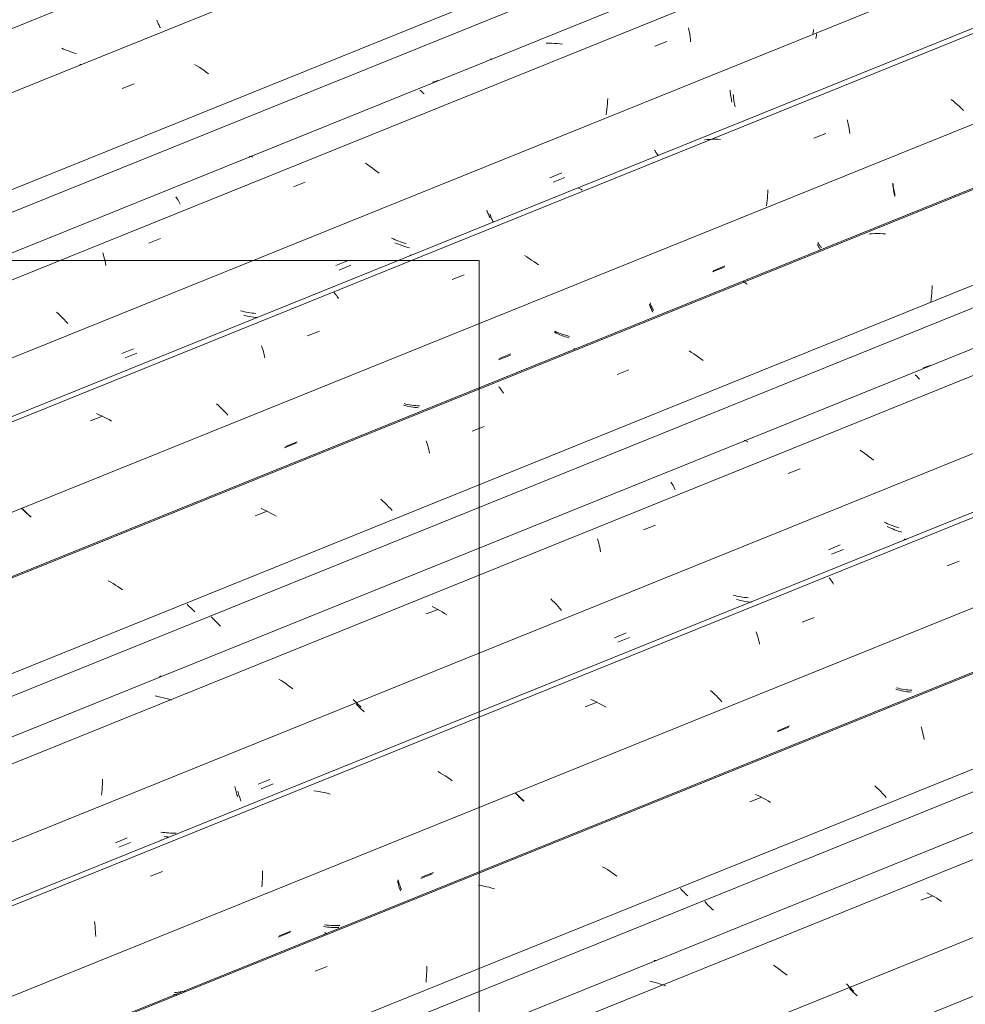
# Model space of a CAD drawing. Header units: metres. Extents: x -15.1 to 0.1, y 4 to 14.1.
# Tile 15 of 67: x -11.001 to -10.251, y 10.414 to 11.195. Entities that reach past the tile are written whole.
import ezdxf

# ---------------------------------------------------------------- set-up
doc = ezdxf.new("R2010")
doc.units = ezdxf.units.M
doc.layers.add('A-GLAZ-CWMG', color=7, linetype='Continuous', lineweight=5)
doc.layers.add('G-ANNO-TEXT', color=7, linetype='Continuous', lineweight=9)

# ---------------------------------------------------------------- blocks, each defined once
blk = doc.blocks.new('FP_69-ISO_01')
at = {"layer": 'A-GLAZ-CWMG'}
blk.add_line((-9.07945, 10.89198), (-11.55946, 9.8897), dxfattribs=at)
blk = doc.blocks.new('FP_70-ISO_01')
at = {"layer": 'A-GLAZ-CWMG', "color": 9, "true_color": 0xc0c0c0}
for p, q in [((-10.34436, 10.42958), (-10.34526, 10.43055)), ((-10.34343, 10.42861), (-10.34436, 10.42958)), ((-10.34248, 10.42764), (-10.34343, 10.42861)), ((-10.3415, 10.42669), (-10.34248, 10.42764)), ((-10.34049, 10.42573), (-10.3415, 10.42669)), ((-10.33947, 10.42479), (-10.34049, 10.42573))]:
    blk.add_line(p, q, dxfattribs=at)
blk = doc.blocks.new('FP_71-ISO_01')
at = {"layer": 'A-GLAZ-CWMG'}
blk.add_line((-8.65948, 11.17006), (-11.66254, 9.95639), dxfattribs=at)
blk = doc.blocks.new('FP_72-ISO_01')
at = {"layer": 'A-GLAZ-CWMG', "color": 9, "true_color": 0xc0c0c0}
for p, q in [((-10.45686, 10.49489), (-10.45776, 10.49589)), ((-10.45592, 10.49389), (-10.45686, 10.49489)), ((-10.45496, 10.4929), (-10.45592, 10.49389)), ((-10.45397, 10.49191), (-10.45496, 10.4929)), ((-10.45295, 10.49093), (-10.45397, 10.49191)), ((-10.45191, 10.48996), (-10.45295, 10.49093)), ((-10.45085, 10.489), (-10.45191, 10.48996))]:
    blk.add_line(p, q, dxfattribs=at)
blk = doc.blocks.new('Rectangular Mullion - Telha Fibrocimento - Ondulada-1908998-ISO_01')
at = {"layer": 'A-GLAZ-CWMG'}
blk.add_line((-8.65948, 11.22371), (-11.7172, 9.98794), dxfattribs=at)
for name in ['FP_71-ISO_01', 'FP_72-ISO_01', 'FP_69-ISO_01', 'FP_70-ISO_01']:
    blk.add_blockref(name, (0, 0), dxfattribs=at)
blk = doc.blocks.new('FP_78-ISO_01')
at = {"layer": 'A-GLAZ-CWMG', "color": 9, "true_color": 0xc0c0c0}
for p, q in [((-10.34205, 10.42595), (-10.34297, 10.42694)), ((-10.3411, 10.42497), (-10.34205, 10.42595)), ((-10.34012, 10.424), (-10.3411, 10.42497)), ((-10.33912, 10.42303), (-10.34012, 10.424)), ((-10.33809, 10.42207), (-10.33912, 10.42303)), ((-10.33704, 10.42112), (-10.33809, 10.42207))]:
    blk.add_line(p, q, dxfattribs=at)
blk = doc.blocks.new('FP_79-ISO_01')
at = {"layer": 'A-GLAZ-CWMG'}
blk.add_line((-8.65948, 11.19152), (-11.69171, 9.96606), dxfattribs=at)
at = {"layer": 'A-GLAZ-CWMG', "color": 9, "true_color": 0xc0c0c0}
for p, q in [((-10.27959, 10.50188), (-10.28158, 10.50293)), ((-10.28637, 10.49687), (-10.27689, 10.50053)), ((-10.27763, 10.50078), (-10.27959, 10.50188)), ((-10.27569, 10.49965), (-10.27763, 10.50078)), ((-10.27378, 10.49848), (-10.27569, 10.49965)), ((-10.27189, 10.49727), (-10.27378, 10.49848)), ((-10.27003, 10.49602), (-10.27189, 10.49727)), ((-10.49788, 10.44901), (-10.49747, 10.44908)), ((-10.49747, 10.44908), (-10.49704, 10.44909)), ((-10.49704, 10.44909), (-10.49659, 10.44905)), ((-10.40146, 10.44411), (-10.40333, 10.44533)), ((-10.39961, 10.44285), (-10.40146, 10.44411)), ((-10.39779, 10.44156), (-10.39961, 10.44285)), ((-10.396, 10.44024), (-10.39779, 10.44156)), ((-10.39424, 10.43889), (-10.396, 10.44024)), ((-10.49912, 10.43226), (-10.50127, 10.43275)), ((-10.49697, 10.43171), (-10.49912, 10.43226)), ((-10.39251, 10.43751), (-10.39424, 10.43889)), ((-10.49484, 10.43111), (-10.49697, 10.43171)), ((-10.49271, 10.43046), (-10.49484, 10.43111)), ((-10.49059, 10.42976), (-10.49271, 10.43046)), ((-10.48849, 10.429), (-10.49059, 10.42976))]:
    blk.add_line(p, q, dxfattribs=at)
blk = doc.blocks.new('FP_80-ISO_01')
at = {"layer": 'A-GLAZ-CWMG', "color": 9, "true_color": 0xc0c0c0}
for p, q in [((-10.47606, 10.50518), (-10.47696, 10.50617)), ((-10.47512, 10.5042), (-10.47606, 10.50518)), ((-10.47417, 10.50322), (-10.47512, 10.5042)), ((-10.47319, 10.50225), (-10.47417, 10.50322)), ((-10.47218, 10.50129), (-10.47319, 10.50225)), ((-10.47114, 10.50033), (-10.47218, 10.50129))]:
    blk.add_line(p, q, dxfattribs=at)
blk = doc.blocks.new('FP_81-ISO_01')
at = {"layer": 'A-GLAZ-CWMG'}
blk.add_line((-8.65948, 11.3186), (-11.82119, 10.04081), dxfattribs=at)
at = {"layer": 'A-GLAZ-CWMG', "color": 9, "true_color": 0xc0c0c0}
for p, q in [((-10.28623, 10.6344), (-10.28577, 10.63286)), ((-10.28577, 10.63286), (-10.28532, 10.63127)), ((-10.28532, 10.63127), (-10.28489, 10.62964)), ((-10.28489, 10.62964), (-10.28449, 10.62797)), ((-10.28449, 10.62797), (-10.28411, 10.62626)), ((-10.28411, 10.62626), (-10.28375, 10.62451)), ((-10.41536, 10.5799), (-10.4174, 10.58084)), ((-10.32124, 10.58616), (-10.32281, 10.58764)), ((-10.31971, 10.58466), (-10.32124, 10.58616)), ((-10.31821, 10.58315), (-10.31971, 10.58466)), ((-10.31676, 10.58162), (-10.31821, 10.58315)), ((-10.31534, 10.58008), (-10.31676, 10.58162)), ((-10.42205, 10.57501), (-10.41258, 10.5787)), ((-10.41334, 10.57892), (-10.41536, 10.5799)), ((-10.41134, 10.57789), (-10.41334, 10.57892)), ((-10.40936, 10.57681), (-10.41134, 10.57789)), ((-10.40741, 10.5757), (-10.40936, 10.57681)), ((-10.40549, 10.57454), (-10.40741, 10.5757)), ((-10.31397, 10.57853), (-10.31534, 10.58008)), ((-10.53681, 10.5224), (-10.53875, 10.52353)), ((-10.5349, 10.52122), (-10.53681, 10.5224)), ((-10.53301, 10.52001), (-10.5349, 10.52122)), ((-10.53116, 10.51876), (-10.53301, 10.52001)), ((-10.52933, 10.51748), (-10.53116, 10.51876)), ((-10.52754, 10.51616), (-10.52933, 10.51748)), ((-10.63507, 10.50854), (-10.63723, 10.50888)), ((-10.6329, 10.50815), (-10.63507, 10.50854)), ((-10.63074, 10.5077), (-10.6329, 10.50815)), ((-10.62859, 10.50719), (-10.63074, 10.5077)), ((-10.62644, 10.50663), (-10.62859, 10.50719)), ((-10.62431, 10.50602), (-10.62644, 10.50663)), ((-10.76669, 10.44082), (-10.75721, 10.44451)), ((-10.67821, 10.44049), (-10.67827, 10.43838)), ((-10.67818, 10.44259), (-10.67821, 10.44049)), ((-10.67819, 10.44467), (-10.67818, 10.44259)), ((-10.67851, 10.4341), (-10.6787, 10.43195)), ((-10.67837, 10.43625), (-10.67851, 10.4341)), ((-10.67827, 10.43838), (-10.67837, 10.43625))]:
    blk.add_line(p, q, dxfattribs=at)
blk = doc.blocks.new('FP_82-ISO_01')
at = {"layer": 'A-GLAZ-CWMG', "color": 9, "true_color": 0xc0c0c0}
for p, q in [((-10.30473, 10.66381), (-10.30622, 10.66422)), ((-10.30323, 10.66344), (-10.30473, 10.66381)), ((-10.30172, 10.6631), (-10.30323, 10.66344)), ((-10.30021, 10.66279), (-10.30172, 10.6631)), ((-10.2987, 10.66252), (-10.30021, 10.66279)), ((-10.29718, 10.66229), (-10.2987, 10.66252)), ((-10.29566, 10.6621), (-10.29718, 10.66229)), ((-10.29414, 10.66194), (-10.29566, 10.6621)), ((-10.40028, 10.63042), (-10.39096, 10.63426)), ((-10.60611, 10.58044), (-10.60704, 10.58145)), ((-10.60515, 10.57943), (-10.60611, 10.58044)), ((-10.60416, 10.57842), (-10.60515, 10.57943)), ((-10.60314, 10.57743), (-10.60416, 10.57842)), ((-10.6021, 10.57644), (-10.60314, 10.57743)), ((-10.60103, 10.57545), (-10.6021, 10.57644)), ((-10.70133, 10.51233), (-10.70108, 10.51122)), ((-10.70108, 10.51122), (-10.70081, 10.51014)), ((-10.68287, 10.51417), (-10.67354, 10.518)), ((-10.70081, 10.51014), (-10.70053, 10.5091)), ((-10.70053, 10.5091), (-10.70024, 10.50808)), ((-10.70024, 10.50808), (-10.69994, 10.5071)), ((-10.69994, 10.5071), (-10.69963, 10.50615)), ((-10.69963, 10.50615), (-10.69931, 10.50523)), ((-10.69931, 10.50523), (-10.69898, 10.50434)), ((-10.79589, 10.4677), (-10.78657, 10.47153)), ((-10.75838, 10.47592), (-10.75989, 10.47615)), ((-10.75685, 10.47572), (-10.75838, 10.47592)), ((-10.75533, 10.47556), (-10.75685, 10.47572)), ((-10.75381, 10.47544), (-10.75533, 10.47556)), ((-10.75229, 10.47536), (-10.75381, 10.47544)), ((-10.75077, 10.47531), (-10.75229, 10.47536)), ((-10.74925, 10.47531), (-10.75077, 10.47531)), ((-10.74773, 10.47534), (-10.74925, 10.47531)), ((-10.75985, 10.46982), (-10.75951, 10.46947)), ((-10.87746, 10.4222), (-10.87897, 10.42211)), ((-10.87643, 10.42229), (-10.87746, 10.4222))]:
    blk.add_line(p, q, dxfattribs=at)
blk = doc.blocks.new('FP_83-ISO_01')
at = {"layer": 'A-GLAZ-CWMG'}
blk.add_line((-8.65948, 11.44551), (-11.95049, 10.11546), dxfattribs=at)
at = {"layer": 'A-GLAZ-CWMG', "color": 9, "true_color": 0xc0c0c0}
for p, q in [((-10.2997, 10.78309), (-10.29929, 10.78317)), ((-10.29929, 10.78317), (-10.29885, 10.78318)), ((-10.29885, 10.78318), (-10.2984, 10.78313)), ((-10.2984, 10.78313), (-10.29792, 10.78303)), ((-10.26563, 10.76221), (-10.25616, 10.7659)), ((-10.35918, 10.75275), (-10.35859, 10.75205)), ((-10.35859, 10.75205), (-10.35801, 10.75129)), ((-10.35801, 10.75129), (-10.35742, 10.75046)), ((-10.35742, 10.75046), (-10.35683, 10.74958)), ((-10.35683, 10.74958), (-10.35624, 10.74865)), ((-10.35624, 10.74865), (-10.35565, 10.74765)), ((-10.38041, 10.71753), (-10.37094, 10.72122)), ((-10.41689, 10.70982), (-10.41641, 10.70831)), ((-10.41641, 10.70831), (-10.41594, 10.70675)), ((-10.41594, 10.70675), (-10.4155, 10.70515)), ((-10.4155, 10.70515), (-10.41508, 10.70351)), ((-10.41508, 10.70351), (-10.41468, 10.70182)), ((-10.41468, 10.70182), (-10.41431, 10.7001)), ((-10.45155, 10.66193), (-10.45315, 10.6634)), ((-10.45, 10.66045), (-10.45155, 10.66193)), ((-10.44848, 10.65894), (-10.45, 10.66045)), ((-10.447, 10.65742), (-10.44848, 10.65894)), ((-10.55261, 10.65045), (-10.54313, 10.65414)), ((-10.54593, 10.65531), (-10.54798, 10.65622)), ((-10.5439, 10.65435), (-10.54593, 10.65531)), ((-10.54189, 10.65335), (-10.5439, 10.65435)), ((-10.5399, 10.6523), (-10.54189, 10.65335)), ((-10.53793, 10.65121), (-10.5399, 10.6523)), ((-10.53599, 10.65008), (-10.53793, 10.65121)), ((-10.44556, 10.65589), (-10.447, 10.65742)), ((-10.44417, 10.65434), (-10.44556, 10.65589)), ((-10.66726, 10.59785), (-10.66922, 10.59897)), ((-10.66534, 10.5967), (-10.66726, 10.59785)), ((-10.66344, 10.59551), (-10.66534, 10.5967)), ((-10.66156, 10.59428), (-10.66344, 10.59551)), ((-10.65972, 10.59302), (-10.66156, 10.59428)), ((-10.65791, 10.59172), (-10.65972, 10.59302)), ((-10.76563, 10.5835), (-10.7678, 10.5838)), ((-10.76346, 10.58314), (-10.76563, 10.5835)), ((-10.7613, 10.58273), (-10.76346, 10.58314)), ((-10.75914, 10.58226), (-10.7613, 10.58273)), ((-10.75699, 10.58173), (-10.75914, 10.58226)), ((-10.75485, 10.58114), (-10.75699, 10.58173)), ((-10.89712, 10.51602), (-10.88764, 10.51972)), ((-10.80842, 10.5202), (-10.80839, 10.51813)), ((-10.80839, 10.51813), (-10.8084, 10.51604)), ((-10.80853, 10.5118), (-10.80866, 10.50966)), ((-10.80845, 10.51393), (-10.80853, 10.5118)), ((-10.8084, 10.51604), (-10.80845, 10.51393)), ((-10.80866, 10.50966), (-10.80882, 10.50751)), ((-10.94159, 10.48004), (-10.94134, 10.47814)), ((-10.94134, 10.47814), (-10.94112, 10.47622)), ((-10.94112, 10.47622), (-10.94093, 10.47426)), ((-10.94093, 10.47426), (-10.94078, 10.47228)), ((-10.94078, 10.47228), (-10.94065, 10.47027)), ((-10.94065, 10.47027), (-10.94057, 10.46823))]:
    blk.add_line(p, q, dxfattribs=at)
blk = doc.blocks.new('FP_84-ISO_01')
at = {"layer": 'A-GLAZ-CWMG', "color": 9, "true_color": 0xc0c0c0}
for p, q in [((-10.31415, 10.79613), (-10.31555, 10.79678)), ((-10.31273, 10.7955), (-10.31415, 10.79613)), ((-10.3113, 10.7949), (-10.31273, 10.7955)), ((-10.30985, 10.79433), (-10.3113, 10.7949)), ((-10.30839, 10.79379), (-10.30985, 10.79433)), ((-10.30693, 10.79328), (-10.30839, 10.79379)), ((-10.30545, 10.79281), (-10.30693, 10.79328)), ((-10.30397, 10.79236), (-10.30545, 10.79281)), ((-10.35973, 10.77491), (-10.3504, 10.77875)), ((-10.43373, 10.73858), (-10.43523, 10.73898)), ((-10.43223, 10.73822), (-10.43373, 10.73858)), ((-10.43072, 10.73789), (-10.43223, 10.73822)), ((-10.42921, 10.73759), (-10.43072, 10.73789)), ((-10.42769, 10.73734), (-10.42921, 10.73759)), ((-10.42618, 10.73711), (-10.42769, 10.73734)), ((-10.42465, 10.73693), (-10.42618, 10.73711)), ((-10.42313, 10.73678), (-10.42465, 10.73693)), ((-10.52932, 10.70515), (-10.51999, 10.70898)), ((-10.73551, 10.6552), (-10.73648, 10.65624)), ((-10.73451, 10.65416), (-10.73551, 10.6552)), ((-10.73348, 10.65312), (-10.73451, 10.65416)), ((-10.73243, 10.65209), (-10.73348, 10.65312)), ((-10.73134, 10.65108), (-10.73243, 10.65209)), ((-10.73023, 10.65007), (-10.73134, 10.65108)), ((-10.81194, 10.58895), (-10.80261, 10.59278)), ((-10.83042, 10.58707), (-10.83016, 10.58597)), ((-10.83016, 10.58597), (-10.82989, 10.5849)), ((-10.82989, 10.5849), (-10.82961, 10.58386)), ((-10.82961, 10.58386), (-10.82932, 10.58285)), ((-10.82932, 10.58285), (-10.82901, 10.58188)), ((-10.82901, 10.58188), (-10.8287, 10.58093)), ((-10.8287, 10.58093), (-10.82837, 10.58003)), ((-10.82837, 10.58003), (-10.82804, 10.57915)), ((-10.88744, 10.55077), (-10.88896, 10.551)), ((-10.88592, 10.55059), (-10.88744, 10.55077)), ((-10.8844, 10.55044), (-10.88592, 10.55059)), ((-10.88287, 10.55032), (-10.8844, 10.55044)), ((-10.88135, 10.55025), (-10.88287, 10.55032)), ((-10.87983, 10.55021), (-10.88135, 10.55025)), ((-10.87831, 10.55022), (-10.87983, 10.55021)), ((-10.8768, 10.55026), (-10.87831, 10.55022)), ((-10.92498, 10.54249), (-10.91565, 10.54633)), ((-10.88891, 10.54475), (-10.88857, 10.5444))]:
    blk.add_line(p, q, dxfattribs=at)
blk = doc.blocks.new('FP_85-ISO_01')
at = {"layer": 'A-GLAZ-CWMG'}
blk.add_line((-8.65948, 11.55385), (-12.05357, 10.18215), dxfattribs=at)
blk = doc.blocks.new('FP_86-ISO_01')
at = {"layer": 'A-GLAZ-CWMG', "color": 9, "true_color": 0xc0c0c0}
for p, q in [((-10.84801, 10.72052), (-10.84898, 10.72158)), ((-10.84702, 10.71946), (-10.84801, 10.72052)), ((-10.84599, 10.71841), (-10.84702, 10.71946)), ((-10.84494, 10.71736), (-10.84599, 10.71841)), ((-10.84386, 10.71632), (-10.84494, 10.71736)), ((-10.84274, 10.71529), (-10.84386, 10.71632)), ((-10.8416, 10.71428), (-10.84274, 10.71529))]:
    blk.add_line(p, q, dxfattribs=at)
blk = doc.blocks.new('Rectangular Mullion - Telha Fibrocimento - Ondulada-V73-ISO_01')
at = {"layer": 'A-GLAZ-CWMG'}
for p, q in [((-8.65948, 11.6075), (-12.10823, 10.21371)), ((-8.65948, 11.36954), (-11.86578, 10.07373)), ((-8.65948, 11.24171), (-11.73554, 9.99853)), ((-8.81098, 11.04698), (-11.59953, 9.92001))]:
    blk.add_line(p, q, dxfattribs=at)
for name in ['FP_85-ISO_01', 'FP_86-ISO_01', 'FP_83-ISO_01', 'FP_84-ISO_01', 'FP_81-ISO_01', 'FP_82-ISO_01', 'FP_79-ISO_01', 'FP_80-ISO_01', 'FP_78-ISO_01']:
    blk.add_blockref(name, (0, 0), dxfattribs=at)
blk = doc.blocks.new('FP_88-ISO_01')
at = {"layer": 'A-GLAZ-CWMG'}
blk.add_line((-8.65948, 11.31764), (-11.8129, 10.0432), dxfattribs=at)
blk = doc.blocks.new('FP_89-ISO_01')
at = {"layer": 'A-GLAZ-CWMG', "color": 9, "true_color": 0xc0c0c0}
for p, q in [((-10.30421, 10.66502), (-10.30571, 10.66539)), ((-10.3027, 10.66468), (-10.30421, 10.66502)), ((-10.30118, 10.66438), (-10.3027, 10.66468)), ((-10.29966, 10.66412), (-10.30118, 10.66438)), ((-10.29814, 10.66389), (-10.29966, 10.66412)), ((-10.29661, 10.66369), (-10.29814, 10.66389)), ((-10.29509, 10.66354), (-10.29661, 10.66369)), ((-10.29356, 10.66342), (-10.29509, 10.66354)), ((-10.3998, 10.63139), (-10.39048, 10.63523)), ((-10.60709, 10.58099), (-10.60817, 10.58209)), ((-10.60598, 10.5799), (-10.60709, 10.58099)), ((-10.60484, 10.57881), (-10.60598, 10.5799)), ((-10.60367, 10.57774), (-10.60484, 10.57881)), ((-10.60247, 10.57668), (-10.60367, 10.57774)), ((-10.60124, 10.57563), (-10.60247, 10.57668)), ((-10.68223, 10.51513), (-10.67291, 10.51896)), ((-10.7008, 10.51305), (-10.70052, 10.51199)), ((-10.70052, 10.51199), (-10.70023, 10.51096)), ((-10.70023, 10.51096), (-10.69993, 10.50996)), ((-10.69993, 10.50996), (-10.69961, 10.50899)), ((-10.69961, 10.50899), (-10.69929, 10.50806)), ((-10.69929, 10.50806), (-10.69897, 10.50715)), ((-10.69897, 10.50715), (-10.69863, 10.50628)), ((-10.69863, 10.50628), (-10.69829, 10.50544)), ((-10.7952, 10.46865), (-10.78588, 10.47249)), ((-10.75761, 10.47723), (-10.75913, 10.47742)), ((-10.75906, 10.47149), (-10.75872, 10.47117)), ((-10.75608, 10.47708), (-10.75761, 10.47723)), ((-10.75455, 10.47697), (-10.75608, 10.47708)), ((-10.75303, 10.47689), (-10.75455, 10.47697)), ((-10.7515, 10.47685), (-10.75303, 10.47689)), ((-10.74998, 10.47685), (-10.7515, 10.47685)), ((-10.74846, 10.47688), (-10.74998, 10.47685)), ((-10.74695, 10.47696), (-10.74846, 10.47688)), ((-10.75872, 10.47117), (-10.75839, 10.47089)), ((-10.75839, 10.47089), (-10.75807, 10.47065)), ((-10.75807, 10.47065), (-10.75775, 10.47045)), ((-10.75775, 10.47045), (-10.75745, 10.47029)), ((-10.87214, 10.42448), (-10.87362, 10.42423)), ((-10.87066, 10.42476), (-10.87214, 10.42448)), ((-10.8699, 10.42492), (-10.87066, 10.42476)), ((-10.87662, 10.42386), (-10.87813, 10.42373)), ((-10.87512, 10.42403), (-10.87662, 10.42386)), ((-10.87362, 10.42423), (-10.87512, 10.42403))]:
    blk.add_line(p, q, dxfattribs=at)
blk = doc.blocks.new('FP_90-ISO_01')
at = {"layer": 'A-GLAZ-CWMG'}
blk.add_line((-8.65948, 11.44131), (-11.94622, 10.113), dxfattribs=at)
blk = doc.blocks.new('FP_91-ISO_01')
at = {"layer": 'A-GLAZ-CWMG', "color": 9, "true_color": 0xc0c0c0}
for p, q in [((-10.31162, 10.79257), (-10.31303, 10.79322)), ((-10.3102, 10.79195), (-10.31162, 10.79257)), ((-10.30876, 10.79136), (-10.3102, 10.79195)), ((-10.30731, 10.79079), (-10.30876, 10.79136)), ((-10.30585, 10.79026), (-10.30731, 10.79079)), ((-10.30438, 10.78976), (-10.30585, 10.79026)), ((-10.3029, 10.78929), (-10.30438, 10.78976)), ((-10.30142, 10.78885), (-10.3029, 10.78929)), ((-10.35718, 10.77137), (-10.34786, 10.77521)), ((-10.43117, 10.73507), (-10.43267, 10.73546)), ((-10.42966, 10.73472), (-10.43117, 10.73507)), ((-10.42816, 10.73439), (-10.42966, 10.73472)), ((-10.42664, 10.73411), (-10.42816, 10.73439)), ((-10.42512, 10.73386), (-10.42664, 10.73411)), ((-10.4236, 10.73364), (-10.42512, 10.73386)), ((-10.42208, 10.73346), (-10.4236, 10.73364)), ((-10.42077, 10.73334), (-10.42208, 10.73346)), ((-10.52676, 10.7016), (-10.51743, 10.70543)), ((-10.7332, 10.65157), (-10.73419, 10.65262)), ((-10.73217, 10.65051), (-10.7332, 10.65157)), ((-10.73112, 10.64947), (-10.73217, 10.65051)), ((-10.73004, 10.64843), (-10.73112, 10.64947)), ((-10.72893, 10.6474), (-10.73004, 10.64843)), ((-10.7278, 10.64638), (-10.72893, 10.6474)), ((-10.80935, 10.58539), (-10.80003, 10.58923)), ((-10.82785, 10.58347), (-10.82759, 10.58238)), ((-10.82759, 10.58238), (-10.82732, 10.58132)), ((-10.82732, 10.58132), (-10.82703, 10.58029)), ((-10.82703, 10.58029), (-10.82673, 10.57929)), ((-10.82673, 10.57929), (-10.82642, 10.57832)), ((-10.82642, 10.57832), (-10.82611, 10.57739)), ((-10.82611, 10.57739), (-10.82578, 10.57649)), ((-10.82578, 10.57649), (-10.82545, 10.57562)), ((-10.92238, 10.53894), (-10.91305, 10.54277)), ((-10.88483, 10.54728), (-10.88635, 10.5475)), ((-10.88331, 10.5471), (-10.88483, 10.54728)), ((-10.88191, 10.54697), (-10.88331, 10.5471))]:
    blk.add_line(p, q, dxfattribs=at)
blk = doc.blocks.new('FP_92-ISO_01')
at = {"layer": 'A-GLAZ-CWMG'}
blk.add_line((-8.65948, 11.57531), (-12.08274, 10.19182), dxfattribs=at)
at = {"layer": 'A-GLAZ-CWMG', "color": 9, "true_color": 0xc0c0c0}
for p, q in [((-10.2829, 10.91967), (-10.28488, 10.91892)), ((-10.2809, 10.92038), (-10.2829, 10.91967)), ((-10.27889, 10.92102), (-10.2809, 10.92038)), ((-10.27685, 10.9216), (-10.27889, 10.92102)), ((-10.29097, 10.91362), (-10.29042, 10.9132)), ((-10.29042, 10.9132), (-10.28987, 10.91273)), ((-10.28987, 10.91273), (-10.2893, 10.9122)), ((-10.2893, 10.9122), (-10.28873, 10.91161)), ((-10.28873, 10.91161), (-10.28815, 10.91097)), ((-10.28815, 10.91097), (-10.28757, 10.91026)), ((-10.42646, 10.86148), (-10.42601, 10.86146)), ((-10.42601, 10.86146), (-10.42554, 10.86138)), ((-10.42554, 10.86138), (-10.42506, 10.86124)), ((-10.42506, 10.86124), (-10.42456, 10.86105)), ((-10.42456, 10.86105), (-10.42405, 10.86079)), ((-10.42405, 10.86079), (-10.42352, 10.86048)), ((-10.33265, 10.85264), (-10.33448, 10.85392)), ((-10.33084, 10.85134), (-10.33265, 10.85264)), ((-10.32907, 10.85), (-10.33084, 10.85134)), ((-10.32732, 10.84864), (-10.32907, 10.85)), ((-10.32561, 10.84725), (-10.32732, 10.84864)), ((-10.32394, 10.84584), (-10.32561, 10.84725)), ((-10.39158, 10.83535), (-10.38211, 10.83902)), ((-10.48458, 10.82853), (-10.48399, 10.82765)), ((-10.48399, 10.82765), (-10.48341, 10.82672)), ((-10.48341, 10.82672), (-10.48282, 10.82573)), ((-10.48282, 10.82573), (-10.48224, 10.82469)), ((-10.48224, 10.82469), (-10.48167, 10.8236)), ((-10.48167, 10.8236), (-10.4811, 10.82245)), ((-10.50636, 10.79082), (-10.49689, 10.7945)), ((-10.54266, 10.78351), (-10.54222, 10.7819)), ((-10.54222, 10.7819), (-10.54181, 10.78025)), ((-10.54181, 10.78025), (-10.54142, 10.77855)), ((-10.54142, 10.77855), (-10.54105, 10.77682)), ((-10.54105, 10.77682), (-10.54071, 10.77505)), ((-10.54071, 10.77505), (-10.54039, 10.77324)), ((-10.67183, 10.72893), (-10.67384, 10.72994)), ((-10.57834, 10.73451), (-10.57987, 10.73601)), ((-10.57684, 10.733), (-10.57834, 10.73451)), ((-10.57539, 10.73147), (-10.57684, 10.733)), ((-10.57397, 10.72993), (-10.57539, 10.73147)), ((-10.57259, 10.72838), (-10.57397, 10.72993)), ((-10.67857, 10.72396), (-10.6691, 10.72764)), ((-10.66985, 10.72788), (-10.67183, 10.72893)), ((-10.66789, 10.72678), (-10.66985, 10.72788)), ((-10.66595, 10.72565), (-10.66789, 10.72678)), ((-10.66403, 10.72447), (-10.66595, 10.72565)), ((-10.66215, 10.72327), (-10.66403, 10.72447)), ((-10.57126, 10.72682), (-10.57259, 10.72838)), ((-10.88998, 10.67437), (-10.88958, 10.67448)), ((-10.88958, 10.67448), (-10.88916, 10.67455)), ((-10.88916, 10.67455), (-10.88873, 10.67455)), ((-10.79346, 10.67115), (-10.79536, 10.67234)), ((-10.79158, 10.66993), (-10.79346, 10.67115)), ((-10.78974, 10.66867), (-10.79158, 10.66993)), ((-10.78792, 10.66737), (-10.78974, 10.66867)), ((-10.78614, 10.66605), (-10.78792, 10.66737)), ((-10.89129, 10.65863), (-10.89345, 10.65908)), ((-10.78438, 10.6647), (-10.78614, 10.66605)), ((-10.88914, 10.65812), (-10.89129, 10.65863)), ((-10.88699, 10.65757), (-10.88914, 10.65812)), ((-10.88485, 10.65695), (-10.88699, 10.65757)), ((-10.88273, 10.65629), (-10.88485, 10.65695)), ((-10.88061, 10.65558), (-10.88273, 10.65629)), ((-10.93534, 10.58886), (-10.93544, 10.58673)), ((-10.93528, 10.59098), (-10.93534, 10.58886)), ((-10.93525, 10.59308), (-10.93528, 10.59098)), ((-10.93576, 10.58244), (-10.93598, 10.58027)), ((-10.93558, 10.58459), (-10.93576, 10.58244)), ((-10.93544, 10.58673), (-10.93558, 10.58459))]:
    blk.add_line(p, q, dxfattribs=at)
blk = doc.blocks.new('FP_93-ISO_01')
at = {"layer": 'A-GLAZ-CWMG', "color": 9, "true_color": 0xc0c0c0}
for p, q in [((-10.8672, 10.73081), (-10.86816, 10.73186)), ((-10.8662, 10.72976), (-10.8672, 10.73081)), ((-10.86517, 10.72872), (-10.8662, 10.72976)), ((-10.86412, 10.72768), (-10.86517, 10.72872)), ((-10.86304, 10.72665), (-10.86412, 10.72768)), ((-10.86192, 10.72563), (-10.86304, 10.72665))]:
    blk.add_line(p, q, dxfattribs=at)
blk = doc.blocks.new('FP_94-ISO_01')
at = {"layer": 'A-GLAZ-CWMG'}
blk.add_line((-8.65948, 11.70239), (-12.21222, 10.26657), dxfattribs=at)
at = {"layer": 'A-GLAZ-CWMG', "color": 9, "true_color": 0xc0c0c0}
for p, q in [((-10.32512, 11.02554), (-10.32726, 11.0254)), ((-10.32297, 11.02563), (-10.32512, 11.02554)), ((-10.32081, 11.02565), (-10.32297, 11.02563)), ((-10.31865, 11.02561), (-10.32081, 11.02565)), ((-10.31648, 11.02551), (-10.31865, 11.02561)), ((-10.31432, 11.02535), (-10.31648, 11.02551)), ((-10.42729, 10.98747), (-10.42679, 10.98728)), ((-10.42679, 10.98728), (-10.42627, 10.98702)), ((-10.42627, 10.98702), (-10.42574, 10.98671)), ((-10.42574, 10.98671), (-10.4252, 10.98633)), ((-10.4252, 10.98633), (-10.42464, 10.98589)), ((-10.42464, 10.98589), (-10.42408, 10.9854)), ((-10.27767, 10.98023), (-10.27784, 10.97807)), ((-10.27753, 10.98237), (-10.27767, 10.98023)), ((-10.27744, 10.9845), (-10.27753, 10.98237)), ((-10.27831, 10.97374), (-10.27861, 10.97156)), ((-10.27805, 10.97591), (-10.27831, 10.97374)), ((-10.27784, 10.97807), (-10.27805, 10.97591)), ((-10.56143, 10.93421), (-10.56102, 10.9343)), ((-10.56102, 10.9343), (-10.56059, 10.93432)), ((-10.56059, 10.93432), (-10.56013, 10.93429)), ((-10.56013, 10.93429), (-10.55966, 10.93419)), ((-10.4682, 10.93146), (-10.47011, 10.93264)), ((-10.46632, 10.93024), (-10.4682, 10.93146)), ((-10.46447, 10.92899), (-10.46632, 10.93024)), ((-10.46265, 10.9277), (-10.46447, 10.92899)), ((-10.46086, 10.92637), (-10.46265, 10.9277)), ((-10.45911, 10.92502), (-10.46086, 10.92637)), ((-10.52731, 10.91379), (-10.51784, 10.91748)), ((-10.62089, 10.90402), (-10.6203, 10.90333)), ((-10.6203, 10.90333), (-10.61971, 10.90258)), ((-10.61971, 10.90258), (-10.61912, 10.90177)), ((-10.61912, 10.90177), (-10.61853, 10.9009)), ((-10.61853, 10.9009), (-10.61794, 10.89998)), ((-10.61794, 10.89998), (-10.61735, 10.899)), ((-10.64203, 10.86904), (-10.63256, 10.87273)), ((-10.67852, 10.86125), (-10.67803, 10.85976)), ((-10.67803, 10.85976), (-10.67756, 10.85821)), ((-10.67756, 10.85821), (-10.67711, 10.85662)), ((-10.67711, 10.85662), (-10.67669, 10.85499)), ((-10.67669, 10.85499), (-10.67628, 10.85332)), ((-10.67628, 10.85332), (-10.6759, 10.8516)), ((-10.713, 10.81351), (-10.71461, 10.81497)), ((-10.80748, 10.80669), (-10.80954, 10.80759)), ((-10.71143, 10.81203), (-10.713, 10.81351)), ((-10.7099, 10.81054), (-10.71143, 10.81203)), ((-10.70841, 10.80902), (-10.7099, 10.81054)), ((-10.70696, 10.80749), (-10.70841, 10.80902)), ((-10.70555, 10.80595), (-10.70696, 10.80749)), ((-10.81415, 10.80184), (-10.80468, 10.80554)), ((-10.80544, 10.80574), (-10.80748, 10.80669)), ((-10.80343, 10.80475), (-10.80544, 10.80574)), ((-10.80143, 10.80371), (-10.80343, 10.80475)), ((-10.79946, 10.80263), (-10.80143, 10.80371)), ((-10.79751, 10.80151), (-10.79946, 10.80263)), ((-10.92872, 10.7492), (-10.93068, 10.75031)), ((-10.92679, 10.74806), (-10.92872, 10.7492)), ((-10.92489, 10.74687), (-10.92679, 10.74806)), ((-10.92301, 10.74565), (-10.92489, 10.74687)), ((-10.92116, 10.7444), (-10.92301, 10.74565)), ((-10.91934, 10.74311), (-10.92116, 10.7444))]:
    blk.add_line(p, q, dxfattribs=at)
blk = doc.blocks.new('FP_95-ISO_01')
at = {"layer": 'A-GLAZ-CWMG', "color": 9, "true_color": 0xc0c0c0}
for p, q in [((-10.30864, 11.06486), (-10.30852, 11.06355)), ((-10.30852, 11.06355), (-10.30838, 11.06227)), ((-10.30838, 11.06227), (-10.30822, 11.06102)), ((-10.30822, 11.06102), (-10.30804, 11.05978)), ((-10.30804, 11.05978), (-10.30785, 11.05857)), ((-10.30785, 11.05857), (-10.30764, 11.05739)), ((-10.30764, 11.05739), (-10.30741, 11.05623)), ((-10.30741, 11.05623), (-10.30717, 11.0551)), ((-10.36853, 11.017), (-10.36818, 11.01634)), ((-10.36818, 11.01634), (-10.36782, 11.01571)), ((-10.36782, 11.01571), (-10.36746, 11.01513)), ((-10.36746, 11.01513), (-10.36711, 11.01458)), ((-10.36711, 11.01458), (-10.36675, 11.01408)), ((-10.36675, 11.01408), (-10.3664, 11.01361)), ((-10.3664, 11.01361), (-10.36606, 11.01318)), ((-10.36606, 11.01318), (-10.36571, 11.0128)), ((-10.45151, 10.99524), (-10.44218, 10.99907)), ((-10.50164, 10.96954), (-10.50131, 10.96864)), ((-10.50131, 10.96864), (-10.50098, 10.96777)), ((-10.50098, 10.96777), (-10.50065, 10.96693)), ((-10.50065, 10.96693), (-10.50031, 10.96613)), ((-10.50031, 10.96613), (-10.49996, 10.96537)), ((-10.49996, 10.96537), (-10.49961, 10.96464)), ((-10.49961, 10.96464), (-10.49925, 10.96395)), ((-10.49925, 10.96395), (-10.4989, 10.9633)), ((-10.57559, 10.94668), (-10.57699, 10.94733)), ((-10.57417, 10.94606), (-10.57559, 10.94668)), ((-10.57273, 10.94547), (-10.57417, 10.94606)), ((-10.57128, 10.94491), (-10.57273, 10.94547)), ((-10.56983, 10.94438), (-10.57128, 10.94491)), ((-10.56836, 10.94388), (-10.56983, 10.94438)), ((-10.56688, 10.94341), (-10.56836, 10.94388)), ((-10.56539, 10.94298), (-10.56688, 10.94341)), ((-10.62118, 10.92551), (-10.61185, 10.92934)), ((-10.69521, 10.88924), (-10.69671, 10.88963)), ((-10.69371, 10.88889), (-10.69521, 10.88924)), ((-10.6922, 10.88857), (-10.69371, 10.88889)), ((-10.69069, 10.88828), (-10.6922, 10.88857)), ((-10.68917, 10.88803), (-10.69069, 10.88828)), ((-10.68765, 10.88782), (-10.68917, 10.88803)), ((-10.68613, 10.88764), (-10.68765, 10.88782)), ((-10.68461, 10.88751), (-10.68613, 10.88764)), ((-10.79083, 10.85581), (-10.7815, 10.85964)), ((-10.99725, 10.80607), (-10.99824, 10.80715)), ((-10.99622, 10.80499), (-10.99725, 10.80607)), ((-10.99517, 10.80392), (-10.99622, 10.80499)), ((-10.99408, 10.80286), (-10.99517, 10.80392)), ((-10.99296, 10.80181), (-10.99408, 10.80286)), ((-10.99182, 10.80077), (-10.99296, 10.80181))]:
    blk.add_line(p, q, dxfattribs=at)
blk = doc.blocks.new('FP_96-ISO_01')
at = {"layer": 'A-GLAZ-CWMG'}
blk.add_line((-8.65948, 11.8293), (-12.34152, 10.34122), dxfattribs=at)
at = {"layer": 'A-GLAZ-CWMG', "color": 9, "true_color": 0xc0c0c0}
for p, q in [((-10.26065, 11.13059), (-10.26238, 11.13197)), ((-10.25896, 11.12919), (-10.26065, 11.13059)), ((-10.2573, 11.12776), (-10.25896, 11.12919)), ((-10.25568, 11.12631), (-10.2573, 11.12776)), ((-10.2541, 11.12484), (-10.25568, 11.12631)), ((-10.25255, 11.12335), (-10.2541, 11.12484)), ((-10.34477, 11.11572), (-10.34437, 11.11403)), ((-10.34437, 11.11403), (-10.34399, 11.11231)), ((-10.34399, 11.11231), (-10.34364, 11.11054)), ((-10.37124, 11.10128), (-10.36179, 11.10497)), ((-10.34364, 11.11054), (-10.34332, 11.10874)), ((-10.34332, 11.10874), (-10.34302, 11.1069)), ((-10.34302, 11.1069), (-10.34275, 11.10502)), ((-10.45594, 11.10022), (-10.45807, 11.10002)), ((-10.4538, 11.10036), (-10.45594, 11.10022)), ((-10.45164, 11.10043), (-10.4538, 11.10036)), ((-10.44949, 11.10045), (-10.45164, 11.10043)), ((-10.44732, 11.1004), (-10.44949, 11.10045)), ((-10.44516, 11.10029), (-10.44732, 11.1004)), ((-10.558, 11.06184), (-10.55752, 11.0617)), ((-10.55752, 11.0617), (-10.55701, 11.0615)), ((-10.55701, 11.0615), (-10.55649, 11.06124)), ((-10.55649, 11.06124), (-10.55596, 11.06091)), ((-10.55596, 11.06091), (-10.55541, 11.06053)), ((-10.55541, 11.06053), (-10.55486, 11.06008)), ((-10.40786, 11.05833), (-10.40796, 11.0562)), ((-10.40779, 11.06045), (-10.40786, 11.05833)), ((-10.40853, 11.04973), (-10.4088, 11.04756)), ((-10.4083, 11.0519), (-10.40853, 11.04973)), ((-10.40811, 11.05405), (-10.4083, 11.0519)), ((-10.40796, 11.0562), (-10.40811, 11.05405)), ((-10.69162, 11.0085), (-10.69121, 11.00857)), ((-10.69121, 11.00857), (-10.69077, 11.00859)), ((-10.69077, 11.00859), (-10.69031, 11.00854)), ((-10.59876, 11.00711), (-10.60068, 11.00827)), ((-10.59686, 11.00592), (-10.59876, 11.00711)), ((-10.59499, 11.00468), (-10.59686, 11.00592)), ((-10.59315, 11.00342), (-10.59499, 11.00468)), ((-10.59134, 11.00212), (-10.59315, 11.00342)), ((-10.58957, 11.00078), (-10.59134, 11.00212)), ((-10.6579, 10.98933), (-10.64844, 10.99303)), ((-10.75158, 10.9788), (-10.75107, 10.97823)), ((-10.751, 10.97815), (-10.75041, 10.97745)), ((-10.75041, 10.97745), (-10.74982, 10.97668)), ((-10.74982, 10.97668), (-10.74923, 10.97586)), ((-10.74923, 10.97586), (-10.74864, 10.97498)), ((-10.74864, 10.97498), (-10.74805, 10.97404)), ((-10.77259, 10.9445), (-10.76313, 10.9482)), ((-10.80911, 10.93659), (-10.80862, 10.93512)), ((-10.80862, 10.93512), (-10.80814, 10.93361)), ((-10.80814, 10.93361), (-10.80767, 10.93205)), ((-10.80767, 10.93205), (-10.80723, 10.93044)), ((-10.80723, 10.93044), (-10.80681, 10.92879)), ((-10.80681, 10.92879), (-10.80641, 10.9271)), ((-10.84329, 10.88919), (-10.84492, 10.89064)), ((-10.8417, 10.88772), (-10.84329, 10.88919)), ((-10.84015, 10.88623), (-10.8417, 10.88772)), ((-10.83864, 10.88473), (-10.84015, 10.88623)), ((-10.94465, 10.8772), (-10.93519, 10.8809)), ((-10.93801, 10.88202), (-10.94008, 10.88289)), ((-10.93596, 10.8811), (-10.93801, 10.88202)), ((-10.93393, 10.88013), (-10.93596, 10.8811)), ((-10.93192, 10.87912), (-10.93393, 10.88013)), ((-10.92994, 10.87807), (-10.93192, 10.87912)), ((-10.92797, 10.87697), (-10.92994, 10.87807)), ((-10.83717, 10.88321), (-10.83864, 10.88473)), ((-10.83574, 10.88167), (-10.83717, 10.88321))]:
    blk.add_line(p, q, dxfattribs=at)
blk = doc.blocks.new('FP_97-ISO_01')
at = {"layer": 'A-GLAZ-CWMG', "color": 9, "true_color": 0xc0c0c0}
for p, q in [((-10.37181, 11.18516), (-10.37197, 11.18397)), ((-10.37163, 11.18636), (-10.37181, 11.18516)), ((-10.37144, 11.18756), (-10.37163, 11.18636)), ((-10.4377, 11.13942), (-10.43757, 11.13812)), ((-10.43757, 11.13812), (-10.43742, 11.13685)), ((-10.43742, 11.13685), (-10.43725, 11.13561)), ((-10.43725, 11.13561), (-10.43707, 11.13438)), ((-10.43707, 11.13438), (-10.43687, 11.13318)), ((-10.43687, 11.13318), (-10.43665, 11.13201)), ((-10.43665, 11.13201), (-10.43641, 11.13087)), ((-10.43641, 11.13087), (-10.43617, 11.12975)), ((-10.49749, 11.09181), (-10.49714, 11.09116)), ((-10.49714, 11.09116), (-10.49678, 11.09055)), ((-10.49678, 11.09055), (-10.49643, 11.08998)), ((-10.49643, 11.08998), (-10.49607, 11.08945)), ((-10.49607, 11.08945), (-10.49572, 11.08895)), ((-10.49572, 11.08895), (-10.49537, 11.0885)), ((-10.49537, 11.0885), (-10.49502, 11.08808)), ((-10.49502, 11.08808), (-10.49468, 11.08771)), ((-10.58052, 11.06991), (-10.57119, 11.07375)), ((-10.63063, 11.04428), (-10.63031, 11.04339)), ((-10.63031, 11.04339), (-10.62997, 11.04253)), ((-10.62997, 11.04253), (-10.62963, 11.0417)), ((-10.62963, 11.0417), (-10.62929, 11.04092)), ((-10.62929, 11.04092), (-10.62894, 11.04017)), ((-10.62894, 11.04017), (-10.62859, 11.03945)), ((-10.62859, 11.03945), (-10.62824, 11.03878)), ((-10.62824, 11.03878), (-10.62788, 11.03814)), ((-10.70462, 11.02136), (-10.70603, 11.022)), ((-10.70319, 11.02075), (-10.70462, 11.02136)), ((-10.70175, 11.02017), (-10.70319, 11.02075)), ((-10.7003, 11.01962), (-10.70175, 11.02017)), ((-10.69884, 11.0191), (-10.7003, 11.01962)), ((-10.69736, 11.01861), (-10.69884, 11.0191)), ((-10.69588, 11.01815), (-10.69736, 11.01861)), ((-10.69439, 11.01773), (-10.69588, 11.01815)), ((-10.7502, 11.00021), (-10.74087, 11.00405)), ((-10.82423, 10.96402), (-10.82572, 10.9644)), ((-10.82272, 10.96368), (-10.82423, 10.96402)), ((-10.82121, 10.96337), (-10.82272, 10.96368)), ((-10.8197, 10.96309), (-10.82121, 10.96337)), ((-10.81818, 10.96285), (-10.8197, 10.96309)), ((-10.81666, 10.96265), (-10.81818, 10.96285)), ((-10.81514, 10.96249), (-10.81666, 10.96265)), ((-10.81361, 10.96236), (-10.81514, 10.96249)), ((-10.91988, 10.93054), (-10.91054, 10.93437))]:
    blk.add_line(p, q, dxfattribs=at)
blk = doc.blocks.new('FP_98-ISO_01')
at = {"layer": 'A-GLAZ-CWMG'}
blk.add_line((-8.68776, 11.92622), (-12.4446, 10.40791), dxfattribs=at)
blk = doc.blocks.new('Rectangular Mullion - Telha Fibrocimento - Ondulada-V87-ISO_01')
at = {"layer": 'A-GLAZ-CWMG'}
for p, q in [((-6.2425, 12.96811), (-12.49926, 10.43947)), ((-8.65948, 11.75333), (-12.25681, 10.29949)), ((-8.65948, 11.6255), (-12.12657, 10.22429)), ((-8.65948, 11.49201), (-11.99056, 10.14577))]:
    blk.add_line(p, q, dxfattribs=at)
for name in ['FP_98-ISO_01', 'FP_96-ISO_01', 'FP_97-ISO_01', 'FP_94-ISO_01', 'FP_95-ISO_01', 'FP_92-ISO_01', 'FP_93-ISO_01', 'FP_90-ISO_01', 'FP_91-ISO_01', 'FP_88-ISO_01', 'FP_89-ISO_01']:
    blk.add_blockref(name, (0, 0), dxfattribs=at)
blk = doc.blocks.new('FP_101-ISO_01')
at = {"layer": 'A-GLAZ-CWMG'}
blk.add_line((-8.65948, 11.70143), (-12.20393, 10.26896), dxfattribs=at)
blk = doc.blocks.new('FP_102-ISO_01')
at = {"layer": 'A-GLAZ-CWMG', "color": 9, "true_color": 0xc0c0c0}
for p, q in [((-10.30857, 11.06554), (-10.30841, 11.06427)), ((-10.30841, 11.06427), (-10.30824, 11.06302)), ((-10.30824, 11.06302), (-10.30804, 11.0618)), ((-10.30804, 11.0618), (-10.30784, 11.0606)), ((-10.30784, 11.0606), (-10.30761, 11.05943)), ((-10.30761, 11.05943), (-10.30737, 11.05828)), ((-10.30737, 11.05828), (-10.30712, 11.05716)), ((-10.30712, 11.05716), (-10.30686, 11.05607)), ((-10.36802, 11.01844), (-10.36766, 11.01781)), ((-10.36766, 11.01781), (-10.3673, 11.01722)), ((-10.3673, 11.01722), (-10.36694, 11.01667)), ((-10.36694, 11.01667), (-10.36658, 11.01616)), ((-10.36658, 11.01616), (-10.36622, 11.01569)), ((-10.36622, 11.01569), (-10.36587, 11.01525)), ((-10.36587, 11.01525), (-10.36552, 11.01485)), ((-10.36552, 11.01485), (-10.36518, 11.01449)), ((-10.45112, 10.9962), (-10.44179, 11.00004)), ((-10.50114, 10.97069), (-10.5008, 10.96983)), ((-10.5008, 10.96983), (-10.50046, 10.969)), ((-10.50046, 10.969), (-10.50011, 10.9682)), ((-10.50011, 10.9682), (-10.49976, 10.96744)), ((-10.49976, 10.96744), (-10.4994, 10.96672)), ((-10.4994, 10.96672), (-10.49905, 10.96603)), ((-10.49905, 10.96603), (-10.49869, 10.96538)), ((-10.49869, 10.96538), (-10.49833, 10.96477)), ((-10.57518, 10.94755), (-10.57661, 10.94816)), ((-10.57373, 10.94697), (-10.57518, 10.94755)), ((-10.57228, 10.94642), (-10.57373, 10.94697)), ((-10.57081, 10.9459), (-10.57228, 10.94642)), ((-10.56934, 10.94542), (-10.57081, 10.9459)), ((-10.56785, 10.94496), (-10.56934, 10.94542)), ((-10.56636, 10.94453), (-10.56785, 10.94496)), ((-10.56486, 10.94414), (-10.56636, 10.94453)), ((-10.6207, 10.92646), (-10.61138, 10.93029)), ((-10.69461, 10.89043), (-10.69612, 10.89078)), ((-10.6931, 10.89012), (-10.69461, 10.89043)), ((-10.69158, 10.88984), (-10.6931, 10.89012)), ((-10.69006, 10.88959), (-10.69158, 10.88984)), ((-10.68853, 10.88939), (-10.69006, 10.88959)), ((-10.68701, 10.88921), (-10.68853, 10.88939)), ((-10.68548, 10.88908), (-10.68701, 10.88921)), ((-10.68396, 10.88898), (-10.68548, 10.88908)), ((-10.79027, 10.85675), (-10.78095, 10.86058)), ((-10.99841, 10.80676), (-10.99939, 10.80777)), ((-10.9974, 10.80576), (-10.99841, 10.80676)), ((-10.99636, 10.80477), (-10.9974, 10.80576)), ((-10.9953, 10.80378), (-10.99636, 10.80477)), ((-10.99421, 10.8028), (-10.9953, 10.80378)), ((-10.9931, 10.80184), (-10.99421, 10.8028)), ((-10.99197, 10.80088), (-10.9931, 10.80184))]:
    blk.add_line(p, q, dxfattribs=at)
blk = doc.blocks.new('FP_103-ISO_01')
at = {"layer": 'A-GLAZ-CWMG'}
blk.add_line((-8.65948, 11.82511), (-12.33725, 10.33876), dxfattribs=at)
blk = doc.blocks.new('FP_104-ISO_01')
at = {"layer": 'A-GLAZ-CWMG', "color": 9, "true_color": 0xc0c0c0}
for p, q in [((-10.36927, 11.18276), (-10.36944, 11.18154)), ((-10.36908, 11.18397), (-10.36927, 11.18276)), ((-10.36944, 11.18154), (-10.36959, 11.18033)), ((-10.43522, 11.13582), (-10.43508, 11.13454)), ((-10.43508, 11.13454), (-10.43493, 11.13327)), ((-10.43493, 11.13327), (-10.43475, 11.13203)), ((-10.43475, 11.13203), (-10.43456, 11.13081)), ((-10.43456, 11.13081), (-10.43435, 11.12962)), ((-10.43435, 11.12962), (-10.43413, 11.12845)), ((-10.43413, 11.12845), (-10.43389, 11.12731)), ((-10.43389, 11.12731), (-10.43364, 11.1262)), ((-10.49493, 11.08834), (-10.49458, 11.0877)), ((-10.57798, 11.06637), (-10.56865, 11.0702)), ((-10.62807, 11.04076), (-10.62774, 11.03988)), ((-10.62774, 11.03988), (-10.62741, 11.03903)), ((-10.62741, 11.03903), (-10.62707, 11.03821)), ((-10.62707, 11.03821), (-10.62672, 11.03743)), ((-10.62672, 11.03743), (-10.62637, 11.03669)), ((-10.62637, 11.03669), (-10.62602, 11.03598)), ((-10.62602, 11.03598), (-10.62566, 11.03531)), ((-10.62566, 11.03531), (-10.62531, 11.03467)), ((-10.70207, 11.0178), (-10.70349, 11.01843)), ((-10.70064, 11.01719), (-10.70207, 11.0178)), ((-10.6992, 11.01662), (-10.70064, 11.01719)), ((-10.69775, 11.01607), (-10.6992, 11.01662)), ((-10.69628, 11.01556), (-10.69775, 11.01607)), ((-10.6948, 11.01508), (-10.69628, 11.01556)), ((-10.69332, 11.01463), (-10.6948, 11.01508)), ((-10.69183, 11.01422), (-10.69332, 11.01463)), ((-10.74765, 10.99666), (-10.73832, 11.0005)), ((-10.82165, 10.96051), (-10.82315, 10.96088)), ((-10.82014, 10.96017), (-10.82165, 10.96051)), ((-10.81863, 10.95987), (-10.82014, 10.96017)), ((-10.81711, 10.9596), (-10.81863, 10.95987)), ((-10.81559, 10.95937), (-10.81711, 10.9596)), ((-10.81407, 10.95918), (-10.81559, 10.95937)), ((-10.81255, 10.95902), (-10.81407, 10.95918)), ((-10.9173, 10.92699), (-10.90797, 10.93082))]:
    blk.add_line(p, q, dxfattribs=at)
blk = doc.blocks.new('FP_105-ISO_01')
at = {"layer": 'A-GLAZ-CWMG'}
blk.add_line((-8.6124, 11.97813), (-12.47377, 10.41758), dxfattribs=at)
at = {"layer": 'A-GLAZ-CWMG', "color": 9, "true_color": 0xc0c0c0}
for p, q in [((-10.47063, 11.18889), (-10.47029, 11.18711)), ((-10.47029, 11.18711), (-10.46997, 11.1853)), ((-10.46997, 11.1853), (-10.46967, 11.18346)), ((-10.46967, 11.18346), (-10.46941, 11.18158)), ((-10.58135, 11.17662), (-10.58351, 11.17662)), ((-10.57919, 11.17657), (-10.58135, 11.17662)), ((-10.57702, 11.17646), (-10.57919, 11.17657)), ((-10.57485, 11.17629), (-10.57702, 11.17646)), ((-10.57268, 11.17606), (-10.57485, 11.17629)), ((-10.57051, 11.17577), (-10.57268, 11.17606)), ((-10.49723, 11.17429), (-10.48777, 11.17797)), ((-10.46941, 11.18158), (-10.46917, 11.17967)), ((-10.46917, 11.17967), (-10.46896, 11.17773)), ((-10.6715, 11.14634), (-10.67349, 11.14563)), ((-10.66949, 11.14699), (-10.6715, 11.14634)), ((-10.68368, 11.13938), (-10.68314, 11.13904)), ((-10.68314, 11.13904), (-10.68259, 11.13864)), ((-10.68259, 11.13864), (-10.68203, 11.13818)), ((-10.68203, 11.13818), (-10.68147, 11.13766)), ((-10.68147, 11.13766), (-10.68089, 11.13708)), ((-10.68089, 11.13708), (-10.68032, 11.13645)), ((-10.5349, 11.12854), (-10.53511, 11.12638)), ((-10.53473, 11.1307), (-10.5349, 11.12854)), ((-10.5346, 11.13284), (-10.53473, 11.1307)), ((-10.53565, 11.12204), (-10.53598, 11.11986)), ((-10.53536, 11.12421), (-10.53565, 11.12204)), ((-10.53511, 11.12638), (-10.53536, 11.12421)), ((-10.81891, 11.08681), (-10.81849, 11.08685)), ((-10.81849, 11.08685), (-10.81804, 11.08684)), ((-10.81804, 11.08684), (-10.81757, 11.08677)), ((-10.81757, 11.08677), (-10.81709, 11.08664)), ((-10.81709, 11.08664), (-10.81659, 11.08645)), ((-10.81659, 11.08645), (-10.81608, 11.0862)), ((-10.7249, 11.08017), (-10.72677, 11.0814)), ((-10.72306, 11.0789), (-10.7249, 11.08017)), ((-10.72126, 11.0776), (-10.72306, 11.0789)), ((-10.71948, 11.07627), (-10.72126, 11.0776)), ((-10.71773, 11.07491), (-10.71948, 11.07627)), ((-10.71601, 11.07353), (-10.71773, 11.07491)), ((-10.78389, 11.06268), (-10.77443, 11.06636)), ((-10.87711, 11.05478), (-10.87652, 11.05396)), ((-10.87652, 11.05396), (-10.87593, 11.05309)), ((-10.87593, 11.05309), (-10.87534, 11.05216)), ((-10.87534, 11.05216), (-10.87476, 11.05118)), ((-10.87476, 11.05118), (-10.87417, 11.05014)), ((-10.87417, 11.05014), (-10.8736, 11.04905)), ((-10.89859, 11.01798), (-10.88913, 11.02167)), ((-10.93495, 11.01048), (-10.93449, 11.00891)), ((-10.93449, 11.00891), (-10.93406, 11.00729)), ((-10.93406, 11.00729), (-10.93364, 11.00564)), ((-10.93364, 11.00564), (-10.93325, 11.00394)), ((-10.93325, 11.00394), (-10.93288, 11.00221)), ((-10.93288, 11.00221), (-10.93253, 11.00043)), ((-10.97009, 10.96193), (-10.97165, 10.96341)), ((-10.96856, 10.96044), (-10.97009, 10.96193)), ((-10.96706, 10.95892), (-10.96856, 10.96044)), ((-10.96561, 10.9574), (-10.96706, 10.95892)), ((-10.96419, 10.95586), (-10.96561, 10.9574)), ((-10.96282, 10.95431), (-10.96419, 10.95586))]:
    blk.add_line(p, q, dxfattribs=at)
blk = doc.blocks.new('FP_106-ISO_01')
at = {"layer": 'A-GLAZ-CWMG', "color": 9, "true_color": 0xc0c0c0}
for p, q in [((-10.62742, 11.16437), (-10.62707, 11.16391)), ((-10.62707, 11.16391), (-10.62672, 11.1635))]:
    blk.add_line(p, q, dxfattribs=at)
blk = doc.blocks.new('FP_107-ISO_01')
at = {"layer": 'A-GLAZ-CWMG'}
blk.add_line((-6.3242, 13.02998), (-12.60325, 10.49233), dxfattribs=at)
at = {"layer": 'A-GLAZ-CWMG', "color": 9, "true_color": 0xc0c0c0}
for p, q in [((-10.95328, 11.15964), (-10.95286, 11.15972)), ((-10.95286, 11.15972), (-10.95243, 11.15975)), ((-10.95243, 11.15975), (-10.95197, 11.15971)), ((-10.86037, 11.15868), (-10.8623, 11.15982)), ((-10.85847, 11.15749), (-10.86037, 11.15868)), ((-10.85659, 11.15627), (-10.85847, 11.15749)), ((-10.85474, 11.15502), (-10.85659, 11.15627)), ((-10.85292, 11.15373), (-10.85474, 11.15502)), ((-10.85113, 11.15241), (-10.85292, 11.15373)), ((-10.91951, 11.14082), (-10.91006, 11.14453))]:
    blk.add_line(p, q, dxfattribs=at)
blk = doc.blocks.new('FP_108-ISO_01')
at = {"layer": 'A-GLAZ-CWMG', "color": 9, "true_color": 0xc0c0c0}
for p, q in [((-10.89208, 11.19491), (-10.89176, 11.19402)), ((-10.89176, 11.19402), (-10.89142, 11.19317)), ((-10.89142, 11.19317), (-10.89108, 11.19236)), ((-10.89108, 11.19236), (-10.89074, 11.19158)), ((-10.89074, 11.19158), (-10.89039, 11.19084)), ((-10.89039, 11.19084), (-10.89004, 11.19014)), ((-10.89004, 11.19014), (-10.88969, 11.18947)), ((-10.88969, 11.18947), (-10.88933, 11.18884)), ((-10.9661, 11.17197), (-10.96752, 11.1726)), ((-10.96467, 11.17136), (-10.9661, 11.17197)), ((-10.96323, 11.17078), (-10.96467, 11.17136)), ((-10.96178, 11.17024), (-10.96323, 11.17078)), ((-10.96031, 11.16973), (-10.96178, 11.17024)), ((-10.95884, 11.16924), (-10.96031, 11.16973)), ((-10.95736, 11.1688), (-10.95884, 11.16924)), ((-10.95587, 11.16838), (-10.95736, 11.1688))]:
    blk.add_line(p, q, dxfattribs=at)
blk = doc.blocks.new('Rectangular Mullion - Telha Fibrocimento - Ondulada-V100-ISO_01')
at = {"layer": 'A-GLAZ-CWMG'}
for p, q in [((-6.39234, 13.05338), (-12.64784, 10.52525)), ((-6.26234, 12.97809), (-12.5176, 10.45005)), ((-8.65948, 11.8758), (-12.38159, 10.37153))]:
    blk.add_line(p, q, dxfattribs=at)
for name in ['FP_107-ISO_01', 'FP_108-ISO_01', 'FP_105-ISO_01', 'FP_106-ISO_01', 'FP_103-ISO_01', 'FP_104-ISO_01', 'FP_101-ISO_01', 'FP_102-ISO_01']:
    blk.add_blockref(name, (0, 0), dxfattribs=at)

msp = doc.modelspace()

# ---------------------------------------------------------------- linework, layer by layer
at = {"layer": 'G-ANNO-TEXT'}
for p, q in [((-10.63656, 11.00438), (-13.59105, 11.00438)), ((-10.63656, 8.24436), (-10.63656, 11.00438))]:
    msp.add_line(p, q, dxfattribs=at)

# ---------------------------------------------------------------- block references
at = {"layer": 'A-GLAZ-CWMG'}
for name in ['Rectangular Mullion - Telha Fibrocimento - Ondulada-V100-ISO_01', 'Rectangular Mullion - Telha Fibrocimento - Ondulada-V87-ISO_01', 'Rectangular Mullion - Telha Fibrocimento - Ondulada-V73-ISO_01', 'Rectangular Mullion - Telha Fibrocimento - Ondulada-1908998-ISO_01']:
    msp.add_blockref(name, (0, 0), dxfattribs=at)

doc.saveas('drawing.dxf')
